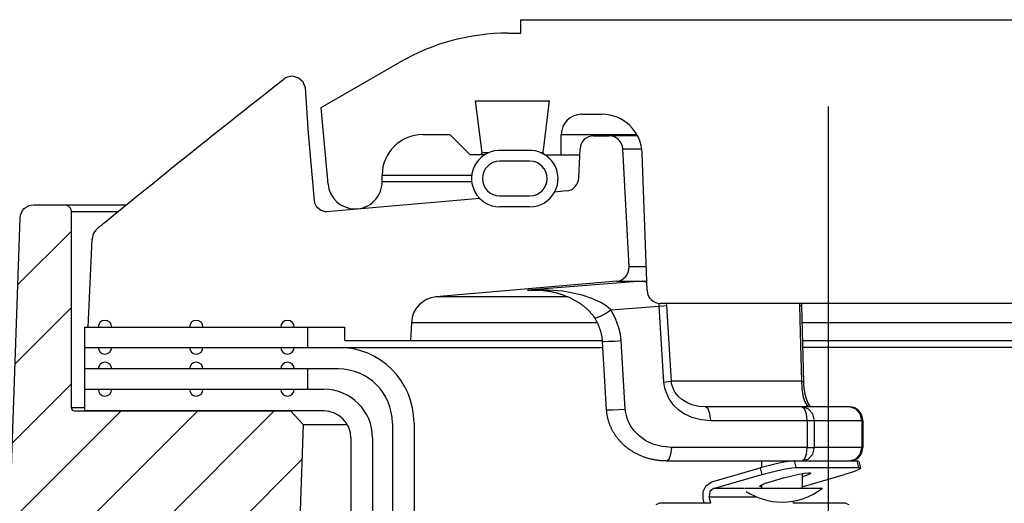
# Model space of a CAD drawing. Extents: x 2360 to 5106, y -824 to 622.
# Tile 65 of 124: x 3451.84 to 3456.39, y 502.15 to 504.39. Entities that reach past the tile are written whole.
import ezdxf

# ---------------------------------------------------------------- set-up
doc = ezdxf.new("R2010")
doc.units = 0
doc.header["$MEASUREMENT"] = 0
doc.layers.get('DEFPOINTS').update_dxf_attribs({"linetype": 'CONTINUOUS'})
doc.layers.add('SPILL-BUCKET', color=1, linetype='CONTINUOUS')

msp = doc.modelspace()

# ---------------------------------------------------------------- hatches: boundary and pattern name
at = {"layer": 'SPILL-BUCKET'}
h = msp.add_hatch(dxfattribs=at)
h.set_pattern_fill('ANSI31', scale=2, style=0)
h.set_pattern_definition([(45, (9809.58515, -797.75803), (-0.176776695, 0.176776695), [])])
edge = h.paths.add_edge_path()
edge.add_line((3453.09442, 502.58122), (3453.15262, 502.5188))
edge.add_line((3453.15262, 502.5188), (3453.10316, 501.10235))
edge.add_line((3453.10316, 501.10235), (3452.77785, 501.10235))
edge.add_line((3452.77785, 501.10235), (3452.76041, 501.60179))
edge.add_arc((3452.63553, 501.59747), 0.12496, 361.98144, 449.98139)
edge.add_line((3452.63557, 501.72243), (3451.84874, 501.72243))
edge.add_arc((3451.84871, 501.78491), 0.06248, 178.01926, 270.01928, ccw=False)
edge.add_line((3451.78627, 501.78707), (3451.84516, 503.47341))
edge.add_arc((3451.9076, 503.47121), 0.06248, 449.98138, 537.98136, ccw=False)
edge.add_line((3451.90762, 503.53369), (3452.04946, 503.53369))
edge.add_arc((3452.04945, 503.50245), 0.03124, 359.98043, 449.98043, ccw=False)
edge.add_line((3452.08069, 503.50244), (3452.08069, 502.59621))
edge.add_arc((3452.096, 502.59652), 0.01531, 181.18722, 271.18722)
edge.add_line((3452.09631, 502.58122), (3453.09442, 502.58122))

# ---------------------------------------------------------------- linework, layer by layer
at = {"layer": 'DEFPOINTS'}
msp.add_lwpolyline([(3455.57736, 503.98817), (3455.57736, 501.56696), (3456.29278, 500.69072), (3456.29278, 497.86376), (3454.78485, 497.86376), (3454.78485, 495.80382)], dxfattribs=at)
at = {"layer": 'SPILL-BUCKET', "linetype": 'Continuous'}
for p, q in [((3454.15739, 504.38936), (3458.34203, 504.38936)), ((3454.15739, 504.3269), (3454.15739, 504.38936)), ((3454.0989, 504.3269), (3454.15739, 504.3269)), ((3453.23615, 503.98339), (3453.59924, 504.19302)), ((3453.94884, 504.01462), (3454.29, 504.01462)), ((3453.97842, 503.77369), (3453.94884, 504.01462)), ((3454.26042, 503.77369), (3454.29, 504.01462)), ((3453.26715, 503.62899), (3453.23615, 503.98339)), ((3454.43845, 503.95216), (3454.53145, 503.95216)), ((3453.70458, 503.85847), (3453.82949, 503.85847)), ((3453.92318, 503.76479), (3453.82949, 503.85847)), ((3454.34477, 503.85847), (3454.35196, 503.85847)), ((3454.34477, 503.76479), (3454.34477, 503.85847)), ((3454.35196, 503.85847), (3454.37352, 503.85847)), ((3454.37352, 503.85847), (3454.4094, 503.85847)), ((3454.4094, 503.85847), (3454.69372, 503.85847)), ((3454.18922, 503.78434), (3454.0706, 503.78434)), ((3453.99072, 503.76479), (3453.92318, 503.76479)), ((3453.97842, 503.77369), (3453.96952, 503.76479)), ((3453.98568, 503.77369), (3453.97842, 503.77369)), ((3454.00745, 503.77369), (3453.98568, 503.77369)), ((3454.26042, 503.77369), (3454.25238, 503.77369)), ((3454.26932, 503.76479), (3454.26042, 503.77369)), ((3454.2691, 503.76479), (3454.42999, 503.76479)), ((3454.74082, 503.13803), (3454.71871, 503.77133)), ((3454.19986, 503.73481), (3454.05996, 503.73481)), ((3453.51721, 503.63987), (3453.51721, 503.6711)), ((3453.51721, 503.6711), (3453.52374, 503.6711)), ((3453.52373, 503.63987), (3453.51721, 503.63987)), ((3454.05996, 503.57492), (3454.19986, 503.57492)), ((3454.19986, 503.52495), (3454.05996, 503.52495)), ((3456.48915, 503.07776), (3454.80324, 503.07776))]:
    msp.add_line(p, q, dxfattribs=at)
at = {"layer": 'SPILL-BUCKET', "color": 1, "linetype": 'Continuous'}
for p, q in [((3453.0426, 504.09873), (3453.05258, 504.10654)), ((3453.05258, 504.10654), (3453.06256, 504.11434)), ((3453.12955, 504.12065), (3453.10105, 504.12763)), ((3453.15169, 504.10129), (3453.12955, 504.12065)), ((3453.16251, 504.07386), (3453.15169, 504.10129)), ((3452.97622, 504.04659), (3453.00939, 504.07268)), ((3453.00939, 504.07268), (3453.0426, 504.09873)), ((3453.17731, 503.86506), (3453.16251, 504.07386)), ((3452.9092, 503.99375), (3452.94269, 504.02019)), ((3452.94269, 504.02019), (3452.97622, 504.04659)), ((3452.84152, 503.94018), (3452.87534, 503.96698)), ((3452.87534, 503.96698), (3452.9092, 503.99375)), ((3452.80732, 503.91302), (3452.84152, 503.94018)), ((3452.73857, 503.85829), (3452.77314, 503.88584)), ((3452.77314, 503.88584), (3452.80732, 503.91302)), ((3452.66895, 503.80265), (3452.70404, 503.83072)), ((3452.70404, 503.83072), (3452.73857, 503.85829)), ((3453.19501, 503.65644), (3453.17731, 503.86506)), ((3454.49353, 503.85223), (3454.56655, 503.85223)), ((3452.63389, 503.77455), (3452.66895, 503.80265)), ((3454.42523, 503.65712), (3454.43113, 503.7925)), ((3454.65758, 503.24624), (3454.62893, 503.79304)), ((3452.56326, 503.71778), (3452.59856, 503.74618)), ((3452.59856, 503.74618), (3452.63389, 503.77455)), ((3452.52768, 503.6891), (3452.56326, 503.71778)), ((3452.45626, 503.63139), (3452.49212, 503.66039)), ((3452.49212, 503.66039), (3452.52768, 503.6891)), ((3453.20476, 503.55414), (3453.19501, 503.65644)), ((3452.3843, 503.57302), (3452.42044, 503.60236)), ((3452.42044, 503.60236), (3452.45626, 503.63139)), ((3452.3482, 503.54366), (3452.3843, 503.57302)), ((3453.96846, 503.56265), (3453.25994, 503.50066)), ((3454.36827, 503.59763), (3454.31403, 503.59288)), ((3452.27538, 503.48427), (3452.3482, 503.54366)), ((3453.20694, 503.54132), (3453.20476, 503.55414)), ((3453.21212, 503.52902), (3453.20694, 503.54132)), ((3453.21398, 503.52598), (3453.21212, 503.52902)), ((3453.21608, 503.52301), (3453.21398, 503.52598)), ((3453.2317, 503.50861), (3453.21608, 503.52301)), ((3452.23819, 503.45383), (3452.25678, 503.46906)), ((3452.25678, 503.46906), (3452.27538, 503.48427)), ((3453.25391, 503.50074), (3453.2317, 503.50861)), ((3453.25994, 503.50066), (3453.25391, 503.50074)), ((3452.20186, 503.42427), (3452.20258, 503.42485)), ((3452.20258, 503.42485), (3452.2033, 503.42543)), ((3452.2033, 503.42543), (3452.20508, 503.42687)), ((3452.20508, 503.42687), (3452.20688, 503.42833)), ((3452.20688, 503.42833), (3452.20876, 503.42985)), ((3452.20876, 503.42985), (3452.21065, 503.43139)), ((3452.21065, 503.43139), (3452.21264, 503.433)), ((3452.21264, 503.433), (3452.21463, 503.43462)), ((3452.21463, 503.43462), (3452.21673, 503.43632)), ((3452.21673, 503.43632), (3452.21885, 503.43804)), ((3452.21885, 503.43804), (3452.22103, 503.43982)), ((3452.22103, 503.43982), (3452.22322, 503.44161)), ((3452.22322, 503.44161), (3452.22547, 503.44343)), ((3452.22547, 503.44343), (3452.22772, 503.44528)), ((3452.22772, 503.44528), (3452.23005, 503.44717)), ((3452.23005, 503.44717), (3452.23238, 503.44908)), ((3452.23238, 503.44908), (3452.23478, 503.45104)), ((3452.23478, 503.45104), (3452.23721, 503.45302)), ((3452.23721, 503.45302), (3452.2377, 503.45343)), ((3452.2377, 503.45343), (3452.23819, 503.45384)), ((3452.15876, 502.96845), (3452.1784, 503.37547)), ((3452.1784, 503.37547), (3452.17855, 503.37719)), ((3452.17855, 503.37719), (3452.17866, 503.37843)), ((3452.17866, 503.37843), (3452.17877, 503.37972)), ((3452.17877, 503.37972), (3452.17882, 503.38027)), ((3452.17882, 503.38027), (3452.17886, 503.38084)), ((3454.60065, 503.18075), (3453.76591, 503.10772)), ((3452.14314, 502.96845), (3453.34545, 502.96845)), ((3452.14314, 502.68115), (3452.14314, 502.96845)), ((3453.34545, 502.906), (3453.34545, 502.96845)), ((3453.65205, 502.98982), (3453.64766, 502.906)), ((3452.14314, 502.87477), (3453.31467, 502.87477)), ((3453.34545, 502.906), (3453.64766, 502.906)), ((3453.31467, 502.77484), (3452.14314, 502.77484)), ((3452.14312, 502.58122), (3452.14312, 502.68115)), ((3452.14312, 502.68115), (3453.24801, 502.68115)), ((3453.24801, 502.58122), (3452.14312, 502.58122)), ((3453.5645, 502.52501), (3453.5645, 502.09813)), ((3453.66443, 502.52501), (3453.66443, 502.09813)), ((3453.37293, 502.4563), (3453.37293, 488.25874)), ((3453.47286, 502.4563), (3453.47286, 488.25874))]:
    msp.add_line(p, q, dxfattribs=at)
at = {"layer": 'SPILL-BUCKET', "color": 7}
for p, q in [((3454.69706, 503.85223), (3454.56655, 503.85223)), ((3454.62892, 503.79304), (3454.71668, 503.79304)), ((3452.04946, 503.53369), (3452.33598, 503.53369)), ((3452.08069, 503.50246), (3452.29769, 503.50246)), ((3454.73702, 503.24624), (3454.65758, 503.24624)), ((3454.60065, 503.18075), (3454.73933, 503.18075)), ((3454.37449, 503.10772), (3453.76589, 503.10772)), ((3453.65205, 502.98982), (3454.51086, 502.98982)), ((3453.31467, 502.87477), (3454.53669, 502.87477)), ((3453.64766, 502.906), (3454.53485, 502.906)), ((3452.08069, 502.59621), (3452.14312, 502.59621)), ((3453.15262, 502.5188), (3453.35617, 502.5188))]:
    msp.add_line(p, q, dxfattribs=at)
at = {"layer": 'SPILL-BUCKET', "color": 7, "linetype": 'Continuous'}
for p, q in [((3453.52374, 503.6711), (3453.93107, 503.6711)), ((3453.93092, 503.63987), (3453.52373, 503.63987)), ((3453.17369, 502.87477), (3453.17369, 502.96845)), ((3455.45633, 502.98982), (3466.65454, 502.98982)), ((3455.45842, 502.906), (3466.65893, 502.906)), ((3466.81487, 502.87477), (3455.45873, 502.87477)), ((3453.17369, 502.68115), (3453.17369, 502.77484))]:
    msp.add_line(p, q, dxfattribs=at)
at = {"layer": 'SPILL-BUCKET', "color": 8, "linetype": 'Continuous'}
for p, q in [((3454.55917, 503.16829), (3454.1878, 503.13855)), ((3454.71755, 503.18075), (3454.55917, 503.16829)), ((3454.71755, 503.18075), (3454.73012, 503.17934)), ((3454.73012, 503.17934), (3454.73951, 503.17534)), ((3454.18836, 503.13859), (3454.1878, 503.13855)), ((3454.1878, 503.13855), (3454.18823, 503.13858)), ((3454.1878, 503.13855), (3454.21357, 503.13855)), ((3454.18823, 503.13858), (3454.22018, 503.13854)), ((3454.26051, 503.14076), (3454.18836, 503.13859)), ((3454.21357, 503.13855), (3454.24336, 503.13855)), ((3454.22243, 503.13944), (3454.22023, 503.13946)), ((3454.22464, 503.13941), (3454.22243, 503.13944)), ((3454.22887, 503.1393), (3454.22464, 503.13941)), ((3454.2331, 503.13914), (3454.22887, 503.1393)), ((3454.23733, 503.13894), (3454.2331, 503.13914)), ((3454.24156, 503.13869), (3454.23733, 503.13894)), ((3454.24578, 503.1384), (3454.24156, 503.13869)), ((3454.25, 503.13807), (3454.24578, 503.1384)), ((3454.25421, 503.1377), (3454.25, 503.13807)), ((3454.25842, 503.13728), (3454.25421, 503.1377)), ((3454.26261, 503.13683), (3454.25842, 503.13728)), ((3454.35117, 503.13426), (3454.26051, 503.14076)), ((3454.2668, 503.13633), (3454.26261, 503.13683)), ((3454.27084, 503.13581), (3454.2668, 503.13633)), ((3454.27488, 503.13524), (3454.27084, 503.13581)), ((3454.27913, 503.13461), (3454.27488, 503.13524)), ((3454.2834, 503.13393), (3454.27913, 503.13461)), ((3454.28758, 503.13322), (3454.2834, 503.13393)), ((3454.29176, 503.13246), (3454.28758, 503.13322)), ((3454.29586, 503.13168), (3454.29176, 503.13246)), ((3454.29996, 503.13086), (3454.29586, 503.13168)), ((3454.30398, 503.13001), (3454.29996, 503.13086)), ((3454.308, 503.12912), (3454.30398, 503.13001)), ((3454.31194, 503.12821), (3454.308, 503.12912)), ((3454.31589, 503.12725), (3454.31194, 503.12821)), ((3454.31976, 503.12627), (3454.31589, 503.12725)), ((3454.32364, 503.12525), (3454.31976, 503.12627)), ((3454.32744, 503.1242), (3454.32364, 503.12525)), ((3454.33125, 503.12311), (3454.32744, 503.1242)), ((3454.335, 503.122), (3454.33125, 503.12311)), ((3454.33875, 503.12085), (3454.335, 503.122)), ((3454.34244, 503.11968), (3454.33875, 503.12085)), ((3454.34613, 503.11846), (3454.34244, 503.11968)), ((3454.34976, 503.11722), (3454.34613, 503.11846)), ((3454.3534, 503.11595), (3454.34976, 503.11722)), ((3454.44139, 503.116), (3454.35117, 503.13426)), ((3454.35699, 503.11465), (3454.3534, 503.11595)), ((3454.36058, 503.11331), (3454.35699, 503.11465)), ((3454.3643, 503.11187), (3454.36058, 503.11331)), ((3454.36802, 503.1104), (3454.3643, 503.11187)), ((3454.37152, 503.10897), (3454.36802, 503.1104)), ((3454.37501, 503.1075), (3454.37152, 503.10897)), ((3454.37842, 503.10604), (3454.37501, 503.1075)), ((3454.38182, 503.10453), (3454.37842, 503.10604)), ((3454.38513, 503.10302), (3454.38182, 503.10453)), ((3454.38845, 503.10147), (3454.38513, 503.10302)), ((3454.39168, 503.09992), (3454.38845, 503.10147)), ((3454.39491, 503.09833), (3454.39168, 503.09992)), ((3454.48511, 503.10138), (3454.44139, 503.116)), ((3454.52774, 503.08139), (3454.48511, 503.10138)), ((3454.39806, 503.09673), (3454.39491, 503.09833)), ((3454.4012, 503.09511), (3454.39806, 503.09673)), ((3454.40426, 503.09348), (3454.4012, 503.09511)), ((3454.40733, 503.09181), (3454.40426, 503.09348)), ((3454.40997, 503.09034), (3454.40733, 503.09181)), ((3454.4126, 503.08884), (3454.40997, 503.09034)), ((3454.41514, 503.08737), (3454.4126, 503.08884)), ((3454.41767, 503.08586), (3454.41514, 503.08737)), ((3454.42059, 503.08409), (3454.41767, 503.08586)), ((3454.42351, 503.08228), (3454.42059, 503.08409)), ((3454.42626, 503.08054), (3454.42351, 503.08228)), ((3454.429, 503.07876), (3454.42626, 503.08054)), ((3454.4316, 503.07703), (3454.429, 503.07876)), ((3454.4342, 503.07526), (3454.4316, 503.07703)), ((3454.43667, 503.07355), (3454.4342, 503.07526)), ((3454.43914, 503.07179), (3454.43667, 503.07355)), ((3454.4415, 503.07007), (3454.43914, 503.07179)), ((3454.44387, 503.06831), (3454.4415, 503.07007)), ((3454.44613, 503.06659), (3454.44387, 503.06831)), ((3454.4484, 503.06483), (3454.44613, 503.06659)), ((3454.45059, 503.06309), (3454.4484, 503.06483)), ((3454.45278, 503.06132), (3454.45059, 503.06309)), ((3454.45474, 503.05969), (3454.45278, 503.06132)), ((3454.4567, 503.05804), (3454.45474, 503.05969)), ((3454.45858, 503.05643), (3454.4567, 503.05804)), ((3454.46045, 503.05478), (3454.45858, 503.05643)), ((3454.46259, 503.05288), (3454.46045, 503.05478)), ((3454.5514, 503.06633), (3454.52774, 503.08139)), ((3454.57305, 503.04788), (3454.5514, 503.06633)), ((3454.57305, 503.04788), (3454.79565, 503.06529)), ((3454.79431, 503.0784), (3454.79513, 503.07222)), ((3454.79513, 503.07222), (3454.79565, 503.06529)), ((3454.79565, 503.06529), (3454.819, 503.06712)), ((3454.79565, 503.06529), (3454.81682, 502.71461)), ((3454.819, 503.06712), (3454.83224, 503.06856)), ((3454.83224, 503.06856), (3454.83131, 503.07755)), ((3454.84586, 502.84253), (3454.83224, 503.06856)), ((3455.4454, 503.07774), (3455.44548, 503.06856)), ((3455.44548, 503.06856), (3455.45212, 503.0678)), ((3455.44548, 503.06856), (3455.44862, 502.94391)), ((3455.45212, 503.0678), (3455.4544, 503.06686)), ((3455.45435, 503.07545), (3455.45433, 503.07335)), ((3455.45433, 503.07335), (3455.45433, 503.07126)), ((3455.45433, 503.07126), (3455.45435, 503.06915)), ((3455.45439, 503.07776), (3455.45435, 503.07545)), ((3455.45435, 503.06915), (3455.45439, 503.06704)), ((3455.45439, 503.06704), (3455.4544, 503.06695)), ((3455.4544, 503.06695), (3455.4544, 503.06686)), ((3455.4544, 503.06686), (3455.45878, 502.89151)), ((3454.46471, 503.05094), (3454.46259, 503.05288)), ((3454.46667, 503.04911), (3454.46471, 503.05094)), ((3454.46863, 503.04725), (3454.46667, 503.04911)), ((3454.47044, 503.04547), (3454.46863, 503.04725)), ((3454.47226, 503.04367), (3454.47044, 503.04547)), ((3454.47395, 503.04194), (3454.47226, 503.04367)), ((3454.47565, 503.04018), (3454.47395, 503.04194)), ((3454.47724, 503.03848), (3454.47565, 503.04018)), ((3454.47882, 503.03676), (3454.47724, 503.03848)), ((3454.48032, 503.03509), (3454.47882, 503.03676)), ((3454.48182, 503.03339), (3454.48032, 503.03509)), ((3454.48324, 503.03174), (3454.48182, 503.03339)), ((3454.48465, 503.03006), (3454.48324, 503.03174)), ((3454.486, 503.02841), (3454.48465, 503.03006)), ((3454.48735, 503.02674), (3454.486, 503.02841)), ((3454.48864, 503.0251), (3454.48735, 503.02674)), ((3454.48992, 503.02344), (3454.48864, 503.0251)), ((3454.49116, 503.02179), (3454.48992, 503.02344)), ((3454.49239, 503.02013), (3454.49116, 503.02179)), ((3454.49359, 503.01846), (3454.49239, 503.02013)), ((3454.49478, 503.01677), (3454.49359, 503.01846)), ((3454.49593, 503.01511), (3454.49478, 503.01677)), ((3454.49706, 503.01342), (3454.49593, 503.01511)), ((3454.49709, 503.01337), (3454.49706, 503.01342)), ((3454.49711, 503.01333), (3454.49709, 503.01337)), ((3454.49733, 503.01298), (3454.49711, 503.01332)), ((3454.49712, 503.01333), (3454.50637, 503.01183)), ((3454.49756, 503.01265), (3454.49733, 503.01298)), ((3454.49928, 503.01003), (3454.49756, 503.01265)), ((3454.50094, 503.00738), (3454.49928, 503.01003)), ((3454.50637, 503.01183), (3454.52505, 503.01828)), ((3454.52505, 503.01828), (3454.54903, 503.03125)), ((3454.54903, 503.03125), (3454.57305, 503.04788)), ((3454.59547, 503.00784), (3454.57305, 503.04788)), ((3454.50259, 503.00469), (3454.50094, 503.00738)), ((3454.50421, 503.00198), (3454.50259, 503.00469)), ((3454.50578, 502.99927), (3454.50421, 503.00198)), ((3454.50732, 502.99653), (3454.50578, 502.99927)), ((3454.5088, 502.99381), (3454.50732, 502.99653)), ((3454.51025, 502.99106), (3454.5088, 502.99381)), ((3454.51165, 502.98832), (3454.51025, 502.99106)), ((3454.51302, 502.98555), (3454.51165, 502.98832)), ((3454.51433, 502.98279), (3454.51302, 502.98555)), ((3454.51562, 502.98001), (3454.51433, 502.98279)), ((3454.51686, 502.97723), (3454.51562, 502.98001)), ((3454.51806, 502.97443), (3454.51686, 502.97723)), ((3454.51921, 502.97165), (3454.51806, 502.97443)), ((3454.52032, 502.96886), (3454.51921, 502.97165)), ((3454.5214, 502.96606), (3454.52032, 502.96886)), ((3454.52244, 502.96324), (3454.5214, 502.96606)), ((3454.61117, 502.96556), (3454.59547, 503.00784)), ((3454.61788, 502.9359), (3454.61117, 502.96556)), ((3454.52343, 502.9604), (3454.52244, 502.96324)), ((3454.5244, 502.95756), (3454.52343, 502.9604)), ((3454.52532, 502.95471), (3454.5244, 502.95756)), ((3454.5262, 502.95185), (3454.52532, 502.95471)), ((3454.52704, 502.94899), (3454.5262, 502.95185)), ((3454.52784, 502.94613), (3454.52704, 502.94899)), ((3454.5286, 502.94328), (3454.52784, 502.94613)), ((3454.52931, 502.94042), (3454.5286, 502.94328)), ((3454.52999, 502.93755), (3454.52931, 502.94042)), ((3454.53063, 502.93467), (3454.52999, 502.93755)), ((3454.53122, 502.9318), (3454.53063, 502.93467)), ((3454.53178, 502.92891), (3454.53122, 502.9318)), ((3454.5323, 502.92604), (3454.53178, 502.92891)), ((3454.53278, 502.92315), (3454.5323, 502.92604)), ((3454.53322, 502.92027), (3454.53278, 502.92315)), ((3454.53361, 502.91739), (3454.53322, 502.92027)), ((3454.6213, 502.90602), (3454.61788, 502.9359)), ((3455.44862, 502.94391), (3455.45433, 502.71788)), ((3454.53397, 502.9145), (3454.53361, 502.91739)), ((3454.53429, 502.91161), (3454.53397, 502.9145)), ((3454.53457, 502.90871), (3454.53429, 502.91161)), ((3454.53481, 502.90581), (3454.53457, 502.90871)), ((3454.53493, 502.90406), (3454.53481, 502.90581)), ((3454.53503, 502.90231), (3454.53493, 502.90406)), ((3454.53505, 502.90231), (3454.54245, 502.90203)), ((3454.54445, 502.74415), (3454.53506, 502.90231)), ((3454.54245, 502.90203), (3454.56282, 502.90268)), ((3454.56282, 502.90268), (3454.59134, 502.90413)), ((3454.59134, 502.90413), (3454.6213, 502.90602)), ((3454.64012, 502.58969), (3454.6213, 502.90602)), ((3455.45878, 502.89151), (3455.46317, 502.71617)), ((3454.85338, 502.71788), (3454.84586, 502.84253)), ((3454.55387, 502.58598), (3454.54445, 502.74415)), ((3454.81682, 502.71461), (3454.84012, 502.71644)), ((3454.81682, 502.71461), (3454.82104, 502.68635)), ((3454.84012, 502.71644), (3454.85338, 502.71788)), ((3454.92409, 502.71788), (3454.85338, 502.71788)), ((3454.85446, 502.7083), (3454.85338, 502.71788)), ((3454.8564, 502.69904), (3454.85446, 502.7083)), ((3454.86272, 502.68127), (3454.8564, 502.69904)), ((3455.00686, 502.71788), (3454.92409, 502.71788)), ((3455.1015, 502.71788), (3455.00686, 502.71788)), ((3455.20779, 502.71788), (3455.1015, 502.71788)), ((3455.3255, 502.71788), (3455.20779, 502.71788)), ((3455.45433, 502.71788), (3455.3255, 502.71788)), ((3455.45433, 502.71788), (3455.45594, 502.6872)), ((3455.45433, 502.71788), (3455.4609, 502.71711)), ((3455.4609, 502.71711), (3455.46317, 502.71617)), ((3455.46318, 502.71617), (3455.46321, 502.7149)), ((3455.46321, 502.7149), (3455.46324, 502.71362)), ((3455.46324, 502.71362), (3455.46332, 502.71141)), ((3455.46332, 502.71141), (3455.46342, 502.70921)), ((3455.46342, 502.70921), (3455.46353, 502.70702)), ((3455.46353, 502.70702), (3455.46365, 502.70484)), ((3455.46365, 502.70484), (3455.46379, 502.70266)), ((3455.46379, 502.70266), (3455.46394, 502.7005)), ((3455.46394, 502.7005), (3455.4641, 502.69834)), ((3455.4641, 502.69834), (3455.46428, 502.69619)), ((3455.46428, 502.69619), (3455.46448, 502.69404)), ((3455.46448, 502.69404), (3455.46469, 502.69191)), ((3455.46469, 502.69191), (3455.46491, 502.68976)), ((3454.82104, 502.68635), (3454.84186, 502.63642)), ((3454.87137, 502.66575), (3454.86272, 502.68127)), ((3454.8852, 502.64849), (3454.87137, 502.66575)), ((3454.90078, 502.63453), (3454.8852, 502.64849)), ((3455.45594, 502.6872), (3455.45642, 502.6824)), ((3455.45642, 502.6824), (3455.46109, 502.65188)), ((3455.46109, 502.65188), (3455.46818, 502.62649)), ((3455.46491, 502.68976), (3455.46515, 502.68764)), ((3455.46515, 502.68764), (3455.4654, 502.68551)), ((3455.4654, 502.68551), (3455.46567, 502.6834)), ((3455.46567, 502.6834), (3455.46594, 502.68135)), ((3455.46594, 502.68135), (3455.46623, 502.67932)), ((3455.46623, 502.67932), (3455.46654, 502.67721)), ((3455.46654, 502.67721), (3455.46686, 502.67513)), ((3455.46686, 502.67513), (3455.4672, 502.67306)), ((3455.4672, 502.67306), (3455.46755, 502.67102)), ((3455.46755, 502.67102), (3455.4679, 502.66901)), ((3455.4679, 502.66901), (3455.46827, 502.66702)), ((3455.46827, 502.66702), (3455.46865, 502.66508)), ((3455.46865, 502.66508), (3455.46903, 502.66316)), ((3455.46903, 502.66316), (3455.46943, 502.66125)), ((3455.46943, 502.66125), (3455.46984, 502.65936)), ((3455.46984, 502.65936), (3455.47027, 502.65746)), ((3455.47027, 502.65746), (3455.47071, 502.65559)), ((3455.47071, 502.65559), (3455.47116, 502.65372)), ((3455.47116, 502.65372), (3455.47162, 502.65189)), ((3455.47162, 502.65189), (3455.47209, 502.65007)), ((3455.47209, 502.65007), (3455.47257, 502.64827)), ((3455.47257, 502.64827), (3455.47306, 502.64649)), ((3455.47306, 502.64649), (3455.47356, 502.64474)), ((3454.84186, 502.63642), (3454.86052, 502.61121)), ((3454.86052, 502.61121), (3454.88273, 502.58959)), ((3454.92389, 502.61986), (3454.90078, 502.63453)), ((3454.94802, 502.60962), (3454.92389, 502.61986)), ((3454.97943, 502.60193), (3454.94802, 502.60962)), ((3455.01081, 502.5995), (3454.97943, 502.60193)), ((3455.4563, 502.5995), (3455.01081, 502.5995)), ((3455.02276, 502.59113), (3455.01081, 502.5995)), ((3455.67551, 502.5995), (3455.4563, 502.5995)), ((3455.46825, 502.59113), (3455.4563, 502.5995)), ((3455.48515, 502.59113), (3455.4563, 502.5995)), ((3455.46818, 502.62649), (3455.47827, 502.6072)), ((3455.47356, 502.64474), (3455.47408, 502.643)), ((3455.47408, 502.643), (3455.4746, 502.6413)), ((3455.4746, 502.6413), (3455.47513, 502.6396)), ((3455.47513, 502.6396), (3455.47567, 502.63795)), ((3455.47567, 502.63795), (3455.47622, 502.63631)), ((3455.47622, 502.63631), (3455.47677, 502.6347)), ((3455.47677, 502.6347), (3455.47733, 502.63311)), ((3455.47733, 502.63311), (3455.4779, 502.63156)), ((3455.4779, 502.63156), (3455.47848, 502.63003)), ((3455.47827, 502.6072), (3455.49098, 502.5995)), ((3455.47848, 502.63003), (3455.47906, 502.62853)), ((3455.47906, 502.62853), (3455.47965, 502.62706)), ((3455.47965, 502.62706), (3455.48023, 502.62562)), ((3455.48023, 502.62562), (3455.48083, 502.62422)), ((3455.48083, 502.62422), (3455.48143, 502.62285)), ((3455.48143, 502.62285), (3455.48202, 502.62151)), ((3455.48202, 502.62151), (3455.48262, 502.62021)), ((3455.48262, 502.62021), (3455.48322, 502.61894)), ((3455.48322, 502.61894), (3455.48382, 502.61771)), ((3455.48382, 502.61771), (3455.48442, 502.61651)), ((3455.48442, 502.61651), (3455.48501, 502.61536)), ((3455.48501, 502.61536), (3455.4856, 502.61424)), ((3455.4856, 502.61424), (3455.48619, 502.61317)), ((3455.48619, 502.61317), (3455.48677, 502.61213)), ((3455.48677, 502.61213), (3455.48734, 502.61114)), ((3455.48734, 502.61114), (3455.4879, 502.61019)), ((3455.4879, 502.61019), (3455.48846, 502.60928)), ((3455.48846, 502.60928), (3455.489, 502.60841)), ((3455.489, 502.60841), (3455.48953, 502.60759)), ((3455.48953, 502.60759), (3455.49005, 502.60681)), ((3455.49005, 502.60681), (3455.49056, 502.60607)), ((3455.49056, 502.60607), (3455.49106, 502.60536)), ((3455.49106, 502.60536), (3455.49156, 502.60467)), ((3455.49156, 502.60467), (3455.49205, 502.604)), ((3455.49205, 502.604), (3455.49254, 502.60338)), ((3455.49254, 502.60338), (3455.49301, 502.60278)), ((3455.49301, 502.60278), (3455.49346, 502.60223)), ((3455.49346, 502.60223), (3455.49389, 502.60172)), ((3455.49389, 502.60172), (3455.49431, 502.60124)), ((3455.49431, 502.60124), (3455.49471, 502.60079)), ((3455.49471, 502.60079), (3455.49509, 502.60039)), ((3455.49509, 502.60039), (3455.49544, 502.60002)), ((3455.49544, 502.60002), (3455.49578, 502.59968)), ((3455.49578, 502.59968), (3455.49598, 502.59948)), ((3455.70436, 502.59113), (3455.67551, 502.5995)), ((3454.55387, 502.58598), (3454.56127, 502.5857)), ((3454.55396, 502.58472), (3454.55389, 502.58598)), ((3454.55403, 502.58346), (3454.55396, 502.58472)), ((3454.55427, 502.58034), (3454.55403, 502.58346)), ((3454.55456, 502.57722), (3454.55427, 502.58034)), ((3454.55489, 502.57408), (3454.55456, 502.57722)), ((3454.55526, 502.57095), (3454.55489, 502.57408)), ((3454.55568, 502.56782), (3454.55526, 502.57095)), ((3454.55614, 502.5647), (3454.55568, 502.56782)), ((3454.55665, 502.56158), (3454.55614, 502.5647)), ((3454.5572, 502.55847), (3454.55665, 502.56158)), ((3454.55779, 502.55536), (3454.5572, 502.55847)), ((3454.55842, 502.55226), (3454.55779, 502.55536)), ((3454.56127, 502.5857), (3454.58163, 502.58635)), ((3454.58163, 502.58635), (3454.61016, 502.5878)), ((3454.61016, 502.5878), (3454.64012, 502.58969)), ((3454.64207, 502.57237), (3454.64012, 502.58969)), ((3454.65041, 502.54127), (3454.64207, 502.57237)), ((3454.88273, 502.58959), (3454.91357, 502.56827)), ((3454.91357, 502.56827), (3454.94815, 502.55222)), ((3455.0315, 502.56827), (3455.02276, 502.59113)), ((3455.03471, 502.53704), (3455.0315, 502.56827)), ((3455.477, 502.56827), (3455.46825, 502.59113)), ((3455.4802, 502.53704), (3455.477, 502.56827)), ((3455.50627, 502.56827), (3455.48515, 502.59113)), ((3455.514, 502.53704), (3455.50627, 502.56827)), ((3455.72548, 502.56827), (3455.70436, 502.59113)), ((3455.73321, 502.53704), (3455.72548, 502.56827)), ((3454.5591, 502.54916), (3454.55842, 502.55226)), ((3454.55982, 502.54607), (3454.5591, 502.54916)), ((3454.56059, 502.54299), (3454.55982, 502.54607)), ((3454.56139, 502.53991), (3454.56059, 502.54299)), ((3454.56225, 502.53685), (3454.56139, 502.53991)), ((3454.56314, 502.53379), (3454.56225, 502.53685)), ((3454.56407, 502.53074), (3454.56314, 502.53379)), ((3454.56505, 502.52771), (3454.56407, 502.53074)), ((3454.56607, 502.52468), (3454.56505, 502.52771)), ((3454.56714, 502.52167), (3454.56607, 502.52468)), ((3454.56824, 502.51866), (3454.56714, 502.52167)), ((3454.56939, 502.51568), (3454.56824, 502.51866)), ((3454.57058, 502.5127), (3454.56939, 502.51568)), ((3454.57181, 502.50974), (3454.57058, 502.5127)), ((3454.57307, 502.5068), (3454.57181, 502.50974)), ((3454.66419, 502.5125), (3454.65041, 502.54127)), ((3454.68243, 502.48715), (3454.66419, 502.5125)), ((3454.94815, 502.55222), (3454.99026, 502.54091)), ((3454.99026, 502.54091), (3455.03471, 502.53704)), ((3455.03471, 502.53704), (3455.4802, 502.53704)), ((3455.4802, 502.53704), (3455.4802, 502.41213)), ((3455.4802, 502.53704), (3455.50046, 502.53704)), ((3455.50046, 502.53704), (3455.514, 502.53704)), ((3455.514, 502.41213), (3455.514, 502.53704)), ((3455.514, 502.53704), (3455.73321, 502.53704)), ((3455.73321, 502.53704), (3455.73321, 502.41213)), ((3455.73321, 502.53704), (3455.73677, 502.53704)), ((3455.73677, 502.53704), (3455.73797, 502.53704)), ((3455.73797, 502.53704), (3455.73797, 502.41213)), ((3454.57438, 502.50389), (3454.57307, 502.5068)), ((3454.57573, 502.50097), (3454.57438, 502.50389)), ((3454.57713, 502.49808), (3454.57573, 502.50097)), ((3454.57857, 502.49518), (3454.57713, 502.49808)), ((3454.58005, 502.49229), (3454.57857, 502.49518)), ((3454.58159, 502.48941), (3454.58005, 502.49229)), ((3454.58316, 502.48656), (3454.58159, 502.48941)), ((3454.58477, 502.48371), (3454.58316, 502.48656)), ((3454.58642, 502.48089), (3454.58477, 502.48371)), ((3454.58812, 502.47808), (3454.58642, 502.48089)), ((3454.58984, 502.4753), (3454.58812, 502.47808)), ((3454.59161, 502.47254), (3454.58984, 502.4753)), ((3454.59341, 502.46981), (3454.59161, 502.47254)), ((3454.59527, 502.46706), (3454.59341, 502.46981)), ((3454.59717, 502.46435), (3454.59527, 502.46706)), ((3454.59911, 502.46166), (3454.59717, 502.46435)), ((3454.70427, 502.46533), (3454.68243, 502.48715)), ((3454.73515, 502.4435), (3454.70427, 502.46533)), ((3454.60108, 502.45899), (3454.59911, 502.46166)), ((3454.60309, 502.45634), (3454.60108, 502.45899)), ((3454.60514, 502.45372), (3454.60309, 502.45634)), ((3454.60723, 502.45112), (3454.60514, 502.45372)), ((3454.60936, 502.44855), (3454.60723, 502.45112)), ((3454.61153, 502.44599), (3454.60936, 502.44855)), ((3454.61374, 502.44345), (3454.61153, 502.44599)), ((3454.61595, 502.44098), (3454.61374, 502.44345)), ((3454.6182, 502.43853), (3454.61595, 502.44098)), ((3454.62051, 502.43607), (3454.6182, 502.43853)), ((3454.62286, 502.43365), (3454.62051, 502.43607)), ((3454.62525, 502.43125), (3454.62286, 502.43365)), ((3454.62767, 502.42887), (3454.62525, 502.43125)), ((3454.63015, 502.42651), (3454.62767, 502.42887)), ((3454.63265, 502.42418), (3454.63015, 502.42651)), ((3454.6352, 502.42187), (3454.63265, 502.42418)), ((3454.63778, 502.4196), (3454.6352, 502.42187)), ((3454.6404, 502.41734), (3454.63778, 502.4196)), ((3454.76803, 502.42784), (3454.73515, 502.4435)), ((3454.81131, 502.41592), (3454.76803, 502.42784)), ((3454.64305, 502.41512), (3454.6404, 502.41734)), ((3454.64575, 502.41292), (3454.64305, 502.41512)), ((3454.64847, 502.41076), (3454.64575, 502.41292)), ((3454.65123, 502.40863), (3454.64847, 502.41076)), ((3454.65401, 502.40653), (3454.65123, 502.40863)), ((3454.65684, 502.40446), (3454.65401, 502.40653)), ((3454.65968, 502.40243), (3454.65684, 502.40446)), ((3454.66256, 502.40043), (3454.65968, 502.40243)), ((3454.66547, 502.39847), (3454.66256, 502.40043)), ((3454.6684, 502.39654), (3454.66547, 502.39847)), ((3454.67135, 502.39465), (3454.6684, 502.39654)), ((3454.67435, 502.39279), (3454.67135, 502.39465)), ((3454.67738, 502.39096), (3454.67435, 502.39279)), ((3454.68044, 502.38917), (3454.67738, 502.39096)), ((3454.68352, 502.38741), (3454.68044, 502.38917)), ((3454.68664, 502.38569), (3454.68352, 502.38741)), ((3454.68979, 502.384), (3454.68664, 502.38569)), ((3454.69297, 502.38234), (3454.68979, 502.384)), ((3454.69617, 502.38073), (3454.69297, 502.38234)), ((3454.69941, 502.37915), (3454.69617, 502.38073)), ((3454.70267, 502.37761), (3454.69941, 502.37915)), ((3454.70596, 502.3761), (3454.70267, 502.37761)), ((3454.70926, 502.37463), (3454.70596, 502.3761)), ((3454.7126, 502.3732), (3454.70926, 502.37463)), ((3454.71596, 502.37182), (3454.7126, 502.3732)), ((3454.85459, 502.41213), (3454.81131, 502.41592)), ((3454.84264, 502.35804), (3454.85139, 502.3809)), ((3454.85139, 502.3809), (3454.85459, 502.41213)), ((3455.4802, 502.41213), (3454.85459, 502.41213)), ((3455.46825, 502.35804), (3455.477, 502.3809)), ((3455.477, 502.3809), (3455.4802, 502.41213)), ((3455.4802, 502.41213), (3455.50046, 502.41213)), ((3455.48515, 502.35804), (3455.50627, 502.3809)), ((3455.50046, 502.41213), (3455.514, 502.41213)), ((3455.50627, 502.3809), (3455.514, 502.41213)), ((3455.73321, 502.41213), (3455.514, 502.41213)), ((3455.70436, 502.35804), (3455.72548, 502.3809)), ((3455.72548, 502.3809), (3455.73321, 502.41213)), ((3455.73321, 502.41213), (3455.73677, 502.41213)), ((3455.73677, 502.41213), (3455.73797, 502.41213)), ((3454.71934, 502.37047), (3454.71596, 502.37182)), ((3454.72274, 502.36916), (3454.71934, 502.37047)), ((3454.72616, 502.36789), (3454.72274, 502.36916)), ((3454.7296, 502.36666), (3454.72616, 502.36789)), ((3454.73306, 502.36547), (3454.7296, 502.36666)), ((3454.73654, 502.36433), (3454.73306, 502.36547)), ((3454.74007, 502.36322), (3454.73654, 502.36433)), ((3454.74361, 502.36215), (3454.74007, 502.36322)), ((3454.74716, 502.36112), (3454.74361, 502.36215)), ((3454.75072, 502.36015), (3454.74716, 502.36112)), ((3454.75429, 502.35921), (3454.75072, 502.36015)), ((3454.75788, 502.35831), (3454.75429, 502.35921)), ((3454.76148, 502.35747), (3454.75788, 502.35831)), ((3454.76509, 502.35666), (3454.76148, 502.35747)), ((3454.76872, 502.35589), (3454.76509, 502.35666)), ((3454.77236, 502.35518), (3454.76872, 502.35589)), ((3454.77601, 502.3545), (3454.77236, 502.35518)), ((3454.77968, 502.35387), (3454.77601, 502.3545)), ((3454.78337, 502.35328), (3454.77968, 502.35387)), ((3454.78706, 502.35273), (3454.78337, 502.35328)), ((3454.79077, 502.35223), (3454.78706, 502.35273)), ((3454.79449, 502.35177), (3454.79077, 502.35223)), ((3454.7982, 502.35136), (3454.79449, 502.35177)), ((3454.80191, 502.351), (3454.7982, 502.35136)), ((3454.80562, 502.35068), (3454.80191, 502.351)), ((3454.80934, 502.3504), (3454.80562, 502.35068)), ((3454.81308, 502.35017), (3454.80934, 502.3504)), ((3454.81683, 502.34998), (3454.81308, 502.35017)), ((3454.82059, 502.34983), (3454.81683, 502.34998)), ((3454.82436, 502.34974), (3454.82059, 502.34983)), ((3454.82678, 502.34971), (3454.82436, 502.34974)), ((3454.82921, 502.3497), (3454.82678, 502.34971)), ((3454.83069, 502.34967), (3454.84264, 502.35804)), ((3454.83069, 502.34967), (3455.42249, 502.34967)), ((3455.30001, 502.32733), (3455.26322, 502.31734)), ((3455.27051, 502.31943), (3455.27051, 502.34967)), ((3455.33787, 502.33634), (3455.30001, 502.32733)), ((3455.37311, 502.3435), (3455.33787, 502.33634)), ((3455.40227, 502.34809), (3455.37311, 502.3435)), ((3455.42249, 502.34967), (3455.40227, 502.34809)), ((3455.42996, 502.31951), (3455.42249, 502.34967)), ((3455.42249, 502.34967), (3455.70931, 502.34967)), ((3455.4563, 502.34967), (3455.48515, 502.35804)), ((3455.4563, 502.34967), (3455.46825, 502.35804)), ((3455.4563, 502.34967), (3455.67551, 502.34967)), ((3455.67551, 502.34967), (3455.70436, 502.35804)), ((3455.71634, 502.34909), (3455.70931, 502.34967)), ((3455.70931, 502.34967), (3455.71678, 502.31951)), ((3455.71909, 502.34736), (3455.71634, 502.34909)), ((3455.71909, 502.34736), (3455.72656, 502.31719)), ((3455.04027, 502.25268), (3455.26322, 502.31734)), ((3455.04841, 502.22271), (3455.27068, 502.28718)), ((3455.26322, 502.31734), (3455.27068, 502.28718)), ((3455.27068, 502.28718), (3455.30747, 502.29717)), ((3455.30747, 502.29717), (3455.34534, 502.30618)), ((3455.34534, 502.30618), (3455.38058, 502.31333)), ((3455.38058, 502.31333), (3455.40973, 502.31792)), ((3455.40284, 502.27975), (3455.43581, 502.28731)), ((3455.40973, 502.31792), (3455.42996, 502.31951)), ((3455.42996, 502.31951), (3455.71678, 502.31951)), ((3455.43581, 502.28731), (3455.46481, 502.29268)), ((3455.45738, 502.29146), (3455.45738, 502.22476)), ((3455.45738, 502.23041), (3455.65311, 502.28718)), ((3455.48103, 502.28392), (3455.45738, 502.27566)), ((3455.46481, 502.29268), (3455.48592, 502.29515)), ((3455.49462, 502.29045), (3455.48103, 502.28392)), ((3455.48592, 502.29515), (3455.49632, 502.29437)), ((3455.49632, 502.29437), (3455.49462, 502.29045)), ((3455.68522, 502.29717), (3455.65311, 502.28718)), ((3455.7095, 502.30618), (3455.68522, 502.29717)), ((3455.72359, 502.31333), (3455.7095, 502.30618)), ((3455.71678, 502.31951), (3455.7261, 502.31792)), ((3455.7261, 502.31792), (3455.72359, 502.31333)), ((3454.99947, 502.20852), (3455.0144, 502.23652)), ((3455.0144, 502.23652), (3455.04027, 502.25268)), ((3455.25976, 502.23185), (3455.26448, 502.23692)), ((3455.26448, 502.23692), (3455.28385, 502.24505)), ((3455.27051, 502.22476), (3455.27051, 502.23983)), ((3455.28385, 502.24505), (3455.31457, 502.25485)), ((3455.31457, 502.25485), (3455.37031, 502.27101)), ((3455.37031, 502.27101), (3455.40284, 502.27975)), ((3454.99947, 502.17619), (3454.99947, 502.20852)), ((3455.03089, 502.20816), (3455.02801, 502.18446)), ((3455.04841, 502.22271), (3455.03089, 502.20816)), ((3455.19118, 502.22271), (3455.04841, 502.22271)), ((3455.19393, 502.22476), (3455.22119, 502.22476)), ((3455.22119, 502.22476), (3455.25885, 502.22476)), ((3455.25885, 502.22476), (3455.30418, 502.22476)), ((3455.2705, 502.2307), (3455.25976, 502.23185)), ((3455.30418, 502.22476), (3455.35385, 502.22476)), ((3455.35385, 502.22476), (3455.40427, 502.22476)), ((3455.40427, 502.22476), (3455.45174, 502.22476)), ((3455.45174, 502.22476), (3455.49282, 502.22476)), ((3455.49282, 502.22476), (3455.5245, 502.22476)), ((3455.5245, 502.22476), (3455.54449, 502.22476)), ((3455.54449, 502.22476), (3455.55132, 502.22476)), ((3454.78315, 502.14839), (3454.79646, 502.1543)), ((3455.03547, 502.1543), (3454.79646, 502.1543)), ((3455.00489, 502.1543), (3454.99947, 502.17619)), ((3455.03547, 502.1543), (3455.02801, 502.18446)), ((3455.02801, 502.18446), (3455.24426, 502.18446)), ((3455.4179, 502.1543), (3455.41544, 502.16421)), ((3455.65691, 502.1543), (3455.4179, 502.1543)), ((3455.65691, 502.1543), (3455.67314, 502.14839))]:
    msp.add_line(p, q, dxfattribs=at)
at = {"layer": 'SPILL-BUCKET', "color": 2, "linetype": 'Continuous'}
msp.add_lwpolyline([(3453.09442, 502.58122), (3453.15262, 502.5188), (3453.10316, 501.10235), (3452.77785, 501.10235), (3452.76041, 501.60179, 0.404026), (3452.63557, 501.72243), (3451.84874, 501.72243, -0.4244749), (3451.78627, 501.78707), (3451.84516, 503.47341, -0.4040261), (3451.90762, 503.53369), (3452.04946, 503.53369, -0.4142136), (3452.08069, 503.50244), (3452.08069, 502.59621, 0.4142136), (3452.09631, 502.58122), (3453.09442, 502.58122)], format="xyb", dxfattribs=at)
at = {"layer": 'SPILL-BUCKET', "linetype": 'Continuous'}
for centre, radius, start, end in [((3454.0989, 503.32759), 0.99932, 90, 120), ((3454.43845, 503.85847), 0.09369, 90, 180), ((3454.53145, 503.76479), 0.18737, 2, 90), ((3453.70458, 503.6711), 0.18737, 90, 180), ((3454.05996, 503.65486), 0.12991, 85.29948, 270), ((3454.19986, 503.65486), 0.12991, 270, 94.70052), ((3454.05996, 503.65486), 0.07995, 90, 270), ((3454.19986, 503.65486), 0.07995, 270, 90), ((3453.39159, 503.63987), 0.12491, 185, 270), ((3453.39229, 503.63987), 0.12492, 269.68106, 359.99937), ((3454.80324, 503.14022), 0.06246, 182, 270)]:
    msp.add_arc(centre, radius, start, end, dxfattribs=at)
at = {"layer": 'SPILL-BUCKET', "color": 1, "linetype": 'Continuous'}
for centre, radius, start, end in [((3453.10105, 504.06517), 0.06246, 90, 128.05538), ((3454.49353, 503.78977), 0.06246, 90, 177.5), ((3454.56655, 503.78977), 0.06246, 3, 90), ((3454.36283, 503.65985), 0.06246, 275, 357.5), ((3452.24111, 503.37568), 0.06246, 128.92919, 175.28296), ((3454.59521, 503.24298), 0.06246, 275, 3), ((3453.77679, 502.98329), 0.12491, 95, 177), ((3453.31467, 502.52501), 0.34976, 0, 90), ((3453.31467, 502.52501), 0.24983, 0, 90), ((3453.24801, 502.4563), 0.22485, 0, 90), ((3453.24801, 502.4563), 0.12491, 0, 90)]:
    msp.add_arc(centre, radius, start, end, dxfattribs=at)
at = {"layer": 'SPILL-BUCKET', "color": 7, "linetype": 'Continuous'}
for centre, start, end in [((3452.23683, 502.96845), 0, 180), ((3452.65842, 502.96845), 0, 180), ((3453.08, 502.96845), 0, 180), ((3452.23683, 502.87477), 180, 0), ((3452.65842, 502.87477), 180, 0), ((3453.08, 502.87477), 180, 0), ((3452.23683, 502.77484), 0, 180), ((3452.65842, 502.77484), 0, 180), ((3453.08, 502.77484), 0, 180), ((3452.23683, 502.68115), 180, 0), ((3452.65842, 502.68115), 180, 0), ((3453.08, 502.68115), 180, 0)]:
    msp.add_arc(centre, 0.03123, start, end, dxfattribs=at)
at = {"layer": 'SPILL-BUCKET', "color": 8, "linetype": 'Continuous'}
for centre, radius, start, end in [((3455.67551, 502.53704), 0.06246, 0, 90), ((3455.67551, 502.41213), 0.06246, 270, 0), ((3455.36394, 502.46253), 0.30273, 236.84279, 269.99984), ((3455.36394, 502.46253), 0.30273, 269.99984, 308.23945)]:
    msp.add_arc(centre, radius, start, end, dxfattribs=at)

doc.saveas('drawing.dxf')
